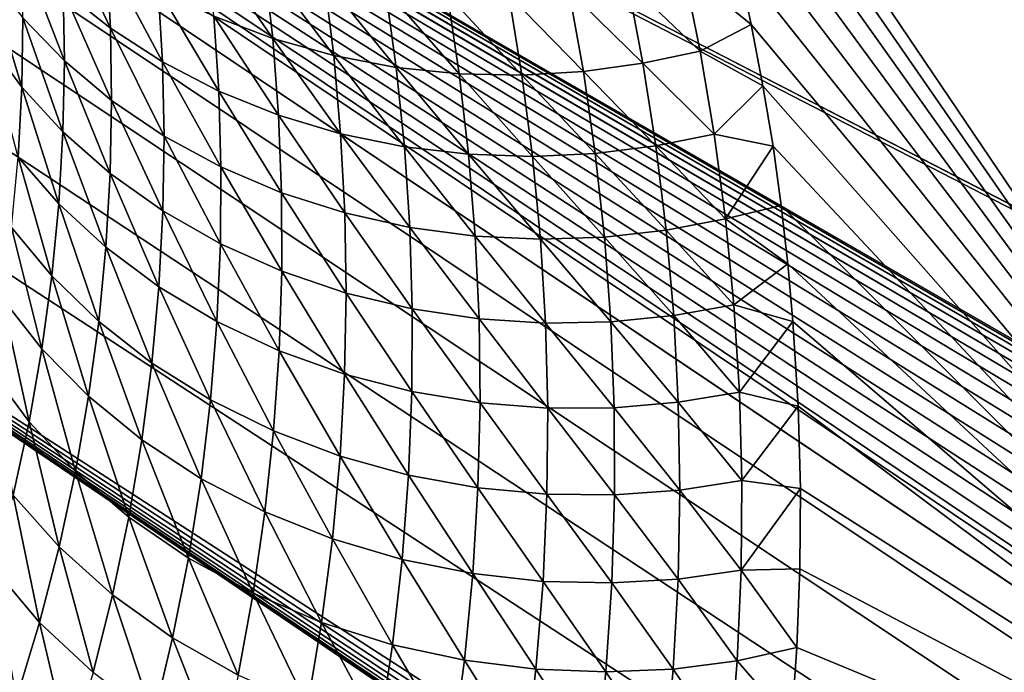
# Model space of a CAD drawing. Header units: millimetres. Extents: x -100 to 100, y -30 to 32.
# Tile 90 of 127: x -4.195 to -3.469, y 9.085 to 9.566. Entities that reach past the tile are written whole.
import ezdxf

# ---------------------------------------------------------------- set-up
doc = ezdxf.new("R2010")
doc.units = ezdxf.units.MM
doc.header["$LTSCALE"] = 81.481481
for name, color, linetype in [('3', 7, 'CONTINUOUS'), ('53', 7, 'CONTINUOUS'), ('6', 7, 'CONTINUOUS'), ('61', 7, 'CONTINUOUS'), ('62', 7, 'CONTINUOUS'), ('65', 7, 'CONTINUOUS'), ('67', 7, 'CONTINUOUS'), ('71', 7, 'CONTINUOUS'), ('75', 7, 'CONTINUOUS'), ('81', 7, 'CONTINUOUS'), ('83', 7, 'CONTINUOUS')]:
    doc.layers.add(name, color=color, linetype=linetype)

msp = doc.modelspace()

# ---------------------------------------------------------------- linework, layer by layer
at = {"layer": '3', "color": 7, "linetype": 'Continuous'}
for points in [[(-100, 30, -2), (100, 30, -2), (-100, -30, -2), (-100, 30, -2)], [(-100, -30, -2), (100, 30, -2), (100, -30, -2), (-100, -30, -2)]]:
    msp.add_3dface(points, dxfattribs=at)
at = {"layer": '53', "color": 7, "linetype": 'Continuous'}
for points in [[(79, 27.8, 669.2), (-79, 27.8, 669.2), (79, -27.8, 669.2), (79, 27.8, 669.2)], [(79, -27.8, 669.2), (-79, 27.8, 669.2), (-79, -27.8, 669.2), (79, -27.8, 669.2)]]:
    msp.add_3dface(points, dxfattribs=at)
at = {"layer": '6', "color": 7, "linetype": 'Continuous'}
for points in [[(-98, -28), (98, -28), (-98, 28), (-98, -28)], [(-98, 28), (98, -28), (98, 28), (-98, 28)]]:
    msp.add_3dface(points, dxfattribs=at)
at = {"layer": '61', "color": 7, "linetype": 'Continuous'}
for points in [[(51, 23, 14), (51, -23, 14), (-50, -23, 14), (51, 23, 14)], [(-50, 23, 14), (51, 23, 14), (-50, -23, 14), (-50, 23, 14)]]:
    msp.add_3dface(points, dxfattribs=at)
at = {"layer": '62', "color": 7, "linetype": 'Continuous'}
for points in [[(-50, -23, 18), (51, -23, 18), (-50, 23, 18), (-50, -23, 18)], [(-50, 23, 18), (51, -23, 18), (51, 23, 18), (-50, 23, 18)]]:
    msp.add_3dface(points, dxfattribs=at)
at = {"layer": '65', "linetype": 'Continuous'}
for points in [[(38, 3, 3.1), (38, 12, 3.1), (-5.36513, 10.36551, 3.1), (38, 3, 3.1)], [(-5.2521, 10.33932, 3.1), (38, 3, 3.1), (-5.36513, 10.36551, 3.1), (-5.2521, 10.33932, 3.1)], [(38, -3, 3.1), (38, 3, 3.1), (-5.2521, 10.33932, 3.1), (38, -3, 3.1)], [(-5.14369, 10.29799, 3.1), (38, -3, 3.1), (-5.2521, 10.33932, 3.1), (-5.14369, 10.29799, 3.1)], [(38, -12, 3.1), (38, -3, 3.1), (-5.14369, 10.29799, 3.1), (38, -12, 3.1)], [(-5.04195, 10.2423, 3.1), (38, -12, 3.1), (-5.14369, 10.29799, 3.1), (-5.04195, 10.2423, 3.1)], [(11.39107, 0.7547, 3.1), (38, -12, 3.1), (-5.04195, 10.2423, 3.1), (11.39107, 0.7547, 3.1)], [(11.28466, 0.80092, 3.1), (11.39107, 0.7547, 3.1), (-5.04195, 10.2423, 3.1), (11.28466, 0.80092, 3.1)], [(11.17293, 0.83222, 3.1), (11.28466, 0.80092, 3.1), (-5.04195, 10.2423, 3.1), (11.17293, 0.83222, 3.1)], [(11.05799, 0.84802, 3.1), (11.17293, 0.83222, 3.1), (-5.04195, 10.2423, 3.1), (11.05799, 0.84802, 3.1)], [(10.94201, 0.84802, 3.1), (11.05799, 0.84802, 3.1), (-5.04195, 10.2423, 3.1), (10.94201, 0.84802, 3.1)], [(10.82707, 0.83222, 3.1), (10.94201, 0.84802, 3.1), (-5.04195, 10.2423, 3.1), (10.82707, 0.83222, 3.1)], [(10.71534, 0.80092, 3.1), (10.82707, 0.83222, 3.1), (-5.04195, 10.2423, 3.1), (10.71534, 0.80092, 3.1)], [(10.60893, 0.7547, 3.1), (10.71534, 0.80092, 3.1), (-5.04195, 10.2423, 3.1), (10.60893, 0.7547, 3.1)], [(10.50984, 0.69443, 3.1), (10.60893, 0.7547, 3.1), (-5.04195, 10.2423, 3.1), (10.50984, 0.69443, 3.1)], [(10.41984, 0.62121, 3.1), (10.50984, 0.69443, 3.1), (-5.04195, 10.2423, 3.1), (10.41984, 0.62121, 3.1)], [(10.34064, 0.53641, 3.1), (10.41984, 0.62121, 3.1), (-5.04195, 10.2423, 3.1), (10.34064, 0.53641, 3.1)], [(10.27374, 0.44164, 3.1), (10.34064, 0.53641, 3.1), (-5.04195, 10.2423, 3.1), (10.27374, 0.44164, 3.1)], [(10.22038, 0.33866, 3.1), (10.27374, 0.44164, 3.1), (-5.04195, 10.2423, 3.1), (10.22038, 0.33866, 3.1)], [(10.18152, 0.22933, 3.1), (10.22038, 0.33866, 3.1), (-5.04195, 10.2423, 3.1), (10.18152, 0.22933, 3.1)], [(10.15792, 0.11572, 3.1), (10.18152, 0.22933, 3.1), (-5.04195, 10.2423, 3.1), (10.15792, 0.11572, 3.1)], [(10.15, 0, 3.1), (10.15792, 0.11572, 3.1), (-5.04195, 10.2423, 3.1), (10.15, 0, 3.1)], [(-4.94872, 10.17326, 3.1), (10.15, 0, 3.1), (-5.04195, 10.2423, 3.1), (-4.94872, 10.17326, 3.1)], [(-4.86574, 10.09215, 3.1), (10.15, 0, 3.1), (-4.94872, 10.17326, 3.1), (-4.86574, 10.09215, 3.1)], [(-4.79459, 10.00051, 3.1), (10.15, 0, 3.1), (-4.86574, 10.09215, 3.1), (-4.79459, 10.00051, 3.1)], [(-4.7366, 9.90007, 3.1), (10.15, 0, 3.1), (-4.79459, 10.00051, 3.1), (-4.7366, 9.90007, 3.1)], [(-4.69281, 9.79263, 3.1), (10.15, 0, 3.1), (-4.7366, 9.90007, 3.1), (-4.69281, 9.79263, 3.1)], [(-4.66406, 9.68022, 3.1), (10.15, 0, 3.1), (-4.69281, 9.79263, 3.1), (-4.66406, 9.68022, 3.1)], [(-4.65088, 9.56496, 3.1), (10.15, 0, 3.1), (-4.66406, 9.68022, 3.1), (-4.65088, 9.56496, 3.1)], [(10.15792, -0.11572, 3.1), (10.15, 0, 3.1), (-4.65088, 9.56496, 3.1), (10.15792, -0.11572, 3.1)], [(10.18152, -0.22933, 3.1), (10.15792, -0.11572, 3.1), (-4.65088, 9.56496, 3.1), (10.18152, -0.22933, 3.1)], [(10.22038, -0.33866, 3.1), (10.18152, -0.22933, 3.1), (-4.65088, 9.56496, 3.1), (10.22038, -0.33866, 3.1)], [(10.27374, -0.44164, 3.1), (10.22038, -0.33866, 3.1), (-4.65088, 9.56496, 3.1), (10.27374, -0.44164, 3.1)], [(10.34064, -0.53641, 3.1), (10.27374, -0.44164, 3.1), (-4.65088, 9.56496, 3.1), (10.34064, -0.53641, 3.1)], [(10.41984, -0.62121, 3.1), (10.34064, -0.53641, 3.1), (-4.65088, 9.56496, 3.1), (10.41984, -0.62121, 3.1)], [(10.50984, -0.69443, 3.1), (10.41984, -0.62121, 3.1), (-4.65088, 9.56496, 3.1), (10.50984, -0.69443, 3.1)], [(10.50984, -0.69443, 3.1), (-4.65088, 9.56496, 3.1), (-4.65088, -9.56496, 3.1), (10.50984, -0.69443, 3.1)]]:
    msp.add_3dface(points, dxfattribs=at)
at = {"layer": '67', "color": 253, "linetype": 'Continuous', "true_color": 0xaab4c3}
for points in [[(-3.04506, 10.13468, 8.84618), (-3.08512, 8.88061, 6.9428), (-3.73646, 9.84515, 8.75809), (-3.04506, 10.13468, 8.84618)], [(-3.73646, 9.84515, 8.75809), (-3.08512, 8.88061, 6.9428), (-3.71918, 9.79723, 8.67206), (-3.73646, 9.84515, 8.75809)], [(-3.71918, 9.79723, 8.67206), (-3.08512, 8.88061, 6.9428), (-3.70342, 9.74984, 8.58821), (-3.71918, 9.79723, 8.67206)], [(-3.70342, 9.74984, 8.58821), (-3.08512, 8.88061, 6.9428), (-3.68896, 9.70227, 8.50524), (-3.70342, 9.74984, 8.58821)], [(-3.68896, 9.70227, 8.50524), (-3.08512, 8.88061, 6.9428), (-3.67625, 9.65519, 8.42444), (-3.68896, 9.70227, 8.50524)], [(-3.67625, 9.65519, 8.42444), (-3.08512, 8.88061, 6.9428), (-3.6651, 9.60864, 8.34578), (-3.67625, 9.65519, 8.42444)], [(-3.6651, 9.60864, 8.34578), (-3.08512, 8.88061, 6.9428), (-3.65533, 9.56272, 8.26923), (-3.6651, 9.60864, 8.34578)], [(-3.65533, 9.56272, 8.26923), (-3.08512, 8.88061, 6.9428), (-3.64673, 9.51749, 8.19476), (-3.65533, 9.56272, 8.26923)], [(-3.64673, 9.51749, 8.19476), (-3.08512, 8.88061, 6.9428), (-3.63932, 9.47298, 8.12242), (-3.64673, 9.51749, 8.19476)], [(-3.63932, 9.47298, 8.12242), (-3.08512, 8.88061, 6.9428), (-3.63327, 9.42918, 8.05225), (-3.63932, 9.47298, 8.12242)], [(-3.63327, 9.42918, 8.05225), (-3.08512, 8.88061, 6.9428), (-3.62843, 9.38607, 7.98413), (-3.63327, 9.42918, 8.05225)], [(-3.62843, 9.38607, 7.98413), (-3.08512, 8.88061, 6.9428), (-3.62465, 9.34364, 7.91792), (-3.62843, 9.38607, 7.98413)], [(-3.62465, 9.34364, 7.91792), (-3.08512, 8.88061, 6.9428), (-3.62069, 9.28123, 7.82196), (-3.62465, 9.34364, 7.91792)], [(-3.62069, 9.28123, 7.82196), (-3.08512, 8.88061, 6.9428), (-3.61909, 9.22038, 7.73026), (-3.62069, 9.28123, 7.82196)], [(-3.61909, 9.22038, 7.73026), (-3.08512, 8.88061, 6.9428), (-3.61959, 9.16107, 7.64262), (-3.61909, 9.22038, 7.73026)], [(-3.61959, 9.16107, 7.64262), (-3.08512, 8.88061, 6.9428), (-3.62176, 9.10327, 7.55867), (-3.61959, 9.16107, 7.64262)], [(-3.62176, 9.10327, 7.55867), (-3.08512, 8.88061, 6.9428), (-3.62566, 9.04704, 7.47852), (-3.62176, 9.10327, 7.55867)]]:
    msp.add_3dface(points, dxfattribs=at)
at = {"layer": '71', "color": 253, "linetype": 'Continuous', "true_color": 0xaab4c3}
for points in [[(-4.1306, 9.61268, 8.1648), (-4.1278, 9.56002, 8.06666), (-4.16533, 9.63916, 8.1447), (-4.1306, 9.61268, 8.1648)], [(-4.16533, 9.63916, 8.1447), (-4.1278, 9.56002, 8.06666), (-4.16259, 9.58786, 8.0461), (-4.16533, 9.63916, 8.1447)], [(-4.16259, 9.58786, 8.0461), (-4.16173, 9.53595, 7.94784), (-4.19343, 9.61816, 8.02441), (-4.16259, 9.58786, 8.0461)], [(-4.19343, 9.61816, 8.02441), (-4.16173, 9.53595, 7.94784), (-4.19235, 9.56761, 7.92559), (-4.19343, 9.61816, 8.02441)], [(-4.01433, 9.60816, 8.31334), (-4.00815, 9.55245, 8.21561), (-4.05699, 9.62351, 8.29839), (-4.01433, 9.60816, 8.31334)], [(-4.05699, 9.62351, 8.29839), (-4.00815, 9.55245, 8.21561), (-4.05149, 9.56897, 8.20054), (-4.05699, 9.62351, 8.29839)], [(-4.09249, 9.58915, 8.18351), (-4.0894, 9.53515, 8.08573), (-4.1306, 9.61268, 8.1648), (-4.09249, 9.58915, 8.18351)], [(-4.1306, 9.61268, 8.1648), (-4.0894, 9.53515, 8.08573), (-4.1278, 9.56002, 8.06666), (-4.1306, 9.61268, 8.1648)], [(-3.97009, 9.59655, 8.32629), (-3.96311, 9.53979, 8.22855), (-4.01433, 9.60816, 8.31334), (-3.97009, 9.59655, 8.32629)], [(-4.01433, 9.60816, 8.31334), (-3.96311, 9.53979, 8.22855), (-4.00815, 9.55245, 8.21561), (-4.01433, 9.60816, 8.31334)], [(-3.70537, 9.60353, 8.35837), (-3.69311, 9.54317, 8.25809), (-3.74669, 9.59422, 8.35825), (-3.70537, 9.60353, 8.35837)], [(-3.6651, 9.60864, 8.34578), (-3.65533, 9.56272, 8.26923), (-3.70537, 9.60353, 8.35837), (-3.6651, 9.60864, 8.34578)], [(-3.70537, 9.60353, 8.35837), (-3.65533, 9.56272, 8.26923), (-3.69311, 9.54317, 8.25809), (-3.70537, 9.60353, 8.35837)], [(-4.21853, 9.6011, 7.90252), (-4.19316, 9.51652, 7.82723), (-4.21883, 9.5513, 7.80352), (-4.21853, 9.6011, 7.90252)], [(-4.19235, 9.56761, 7.92559), (-4.19316, 9.51652, 7.82723), (-4.21853, 9.6011, 7.90252), (-4.19235, 9.56761, 7.92559)], [(-3.9249, 9.58879, 8.33709), (-3.91704, 9.53111, 8.2392), (-3.97009, 9.59655, 8.32629), (-3.9249, 9.58879, 8.33709)], [(-3.97009, 9.59655, 8.32629), (-3.91704, 9.53111, 8.2392), (-3.96311, 9.53979, 8.22855), (-3.97009, 9.59655, 8.32629)], [(-4.05149, 9.56897, 8.20054), (-4.04791, 9.51366, 8.103), (-4.09249, 9.58915, 8.18351), (-4.05149, 9.56897, 8.20054)], [(-4.09249, 9.58915, 8.18351), (-4.04791, 9.51366, 8.103), (-4.0894, 9.53515, 8.08573), (-4.09249, 9.58915, 8.18351)], [(-3.87938, 9.58484, 8.34566), (-3.87059, 9.52637, 8.24751), (-3.9249, 9.58879, 8.33709), (-3.87938, 9.58484, 8.34566)], [(-3.9249, 9.58879, 8.33709), (-3.87059, 9.52637, 8.24751), (-3.91704, 9.53111, 8.2392), (-3.9249, 9.58879, 8.33709)], [(-3.74669, 9.59422, 8.35825), (-3.7352, 9.53417, 8.25862), (-3.78976, 9.58779, 8.35617), (-3.74669, 9.59422, 8.35825)], [(-3.74669, 9.59422, 8.35825), (-3.69311, 9.54317, 8.25809), (-3.7352, 9.53417, 8.25862), (-3.74669, 9.59422, 8.35825)], [(-4.1278, 9.56002, 8.06666), (-4.12692, 9.50671, 7.96888), (-4.16259, 9.58786, 8.0461), (-4.1278, 9.56002, 8.06666)], [(-4.16259, 9.58786, 8.0461), (-4.12692, 9.50671, 7.96888), (-4.16173, 9.53595, 7.94784), (-4.16259, 9.58786, 8.0461)], [(-3.83415, 9.58457, 8.35201), (-3.82442, 9.52545, 8.25346), (-3.87938, 9.58484, 8.34566), (-3.83415, 9.58457, 8.35201)], [(-3.87938, 9.58484, 8.34566), (-3.82442, 9.52545, 8.25346), (-3.87059, 9.52637, 8.24751), (-3.87938, 9.58484, 8.34566)], [(-3.78976, 9.58779, 8.35617), (-3.77912, 9.52815, 8.25713), (-3.83415, 9.58457, 8.35201), (-3.78976, 9.58779, 8.35617)], [(-3.83415, 9.58457, 8.35201), (-3.77912, 9.52815, 8.25713), (-3.82442, 9.52545, 8.25346), (-3.83415, 9.58457, 8.35201)], [(-3.78976, 9.58779, 8.35617), (-3.7352, 9.53417, 8.25862), (-3.77912, 9.52815, 8.25713), (-3.78976, 9.58779, 8.35617)], [(-4.19235, 9.56761, 7.92559), (-4.16281, 9.48349, 7.85007), (-4.19316, 9.51652, 7.82723), (-4.19235, 9.56761, 7.92559)], [(-4.16173, 9.53595, 7.94784), (-4.16281, 9.48349, 7.85007), (-4.19235, 9.56761, 7.92559), (-4.16173, 9.53595, 7.94784)], [(-4.00815, 9.55245, 8.21561), (-4.00391, 9.49594, 8.1182), (-4.05149, 9.56897, 8.20054), (-4.00815, 9.55245, 8.21561)], [(-4.05149, 9.56897, 8.20054), (-4.00391, 9.49594, 8.1182), (-4.04791, 9.51366, 8.103), (-4.05149, 9.56897, 8.20054)], [(-4.0894, 9.53515, 8.08573), (-4.08826, 9.48045, 7.98833), (-4.1278, 9.56002, 8.06666), (-4.0894, 9.53515, 8.08573)], [(-4.1278, 9.56002, 8.06666), (-4.08826, 9.48045, 7.98833), (-4.12692, 9.50671, 7.96888), (-4.1278, 9.56002, 8.06666)], [(-3.65533, 9.56272, 8.26923), (-3.64673, 9.51749, 8.19476), (-3.69311, 9.54317, 8.25809), (-3.65533, 9.56272, 8.26923)], [(-3.96311, 9.53979, 8.22855), (-3.95807, 9.48219, 8.13112), (-4.00815, 9.55245, 8.21561), (-3.96311, 9.53979, 8.22855)], [(-4.00815, 9.55245, 8.21561), (-3.95807, 9.48219, 8.13112), (-4.00391, 9.49594, 8.1182), (-4.00815, 9.55245, 8.21561)], [(-4.19316, 9.51652, 7.82723), (-4.19591, 9.46497, 7.72949), (-4.21883, 9.5513, 7.80352), (-4.19316, 9.51652, 7.82723)], [(-3.91704, 9.53111, 8.2392), (-3.91111, 9.47254, 8.14161), (-3.96311, 9.53979, 8.22855), (-3.91704, 9.53111, 8.2392)], [(-3.96311, 9.53979, 8.22855), (-3.91111, 9.47254, 8.14161), (-3.95807, 9.48219, 8.13112), (-3.96311, 9.53979, 8.22855)], [(-3.69311, 9.54317, 8.25809), (-3.68278, 9.48177, 8.15793), (-3.7352, 9.53417, 8.25862), (-3.69311, 9.54317, 8.25809)], [(-3.69311, 9.54317, 8.25809), (-3.64673, 9.51749, 8.19476), (-3.68278, 9.48177, 8.15793), (-3.69311, 9.54317, 8.25809)], [(-4.16173, 9.53595, 7.94784), (-4.12801, 9.45283, 7.87162), (-4.16281, 9.48349, 7.85007), (-4.16173, 9.53595, 7.94784)], [(-4.12692, 9.50671, 7.96888), (-4.12801, 9.45283, 7.87162), (-4.16173, 9.53595, 7.94784), (-4.12692, 9.50671, 7.96888)], [(-4.04791, 9.51366, 8.103), (-4.0463, 9.45763, 8.00586), (-4.0894, 9.53515, 8.08573), (-4.04791, 9.51366, 8.103)], [(-4.0894, 9.53515, 8.08573), (-4.0463, 9.45763, 8.00586), (-4.08826, 9.48045, 7.98833), (-4.0894, 9.53515, 8.08573)], [(-3.87059, 9.52637, 8.24751), (-3.86372, 9.46697, 8.14962), (-3.91704, 9.53111, 8.2392), (-3.87059, 9.52637, 8.24751)], [(-3.91704, 9.53111, 8.2392), (-3.86372, 9.46697, 8.14962), (-3.91111, 9.47254, 8.14161), (-3.91704, 9.53111, 8.2392)], [(-3.7352, 9.53417, 8.25862), (-3.72563, 9.4731, 8.15915), (-3.77912, 9.52815, 8.25713), (-3.7352, 9.53417, 8.25862)], [(-3.7352, 9.53417, 8.25862), (-3.68278, 9.48177, 8.15793), (-3.72563, 9.4731, 8.15915), (-3.7352, 9.53417, 8.25862)], [(-3.82442, 9.52545, 8.25346), (-3.81661, 9.46537, 8.15515), (-3.87059, 9.52637, 8.24751), (-3.82442, 9.52545, 8.25346)], [(-3.87059, 9.52637, 8.24751), (-3.81661, 9.46537, 8.15515), (-3.86372, 9.46697, 8.14962), (-3.87059, 9.52637, 8.24751)], [(-3.77912, 9.52815, 8.25713), (-3.7704, 9.46752, 8.15828), (-3.82442, 9.52545, 8.25346), (-3.77912, 9.52815, 8.25713)], [(-3.82442, 9.52545, 8.25346), (-3.7704, 9.46752, 8.15828), (-3.81661, 9.46537, 8.15515), (-3.82442, 9.52545, 8.25346)], [(-3.77912, 9.52815, 8.25713), (-3.72563, 9.4731, 8.15915), (-3.7704, 9.46752, 8.15828), (-3.77912, 9.52815, 8.25713)], [(-4.19316, 9.51652, 7.82723), (-4.16588, 9.43055, 7.75296), (-4.19591, 9.46497, 7.72949), (-4.19316, 9.51652, 7.82723)], [(-4.16281, 9.48349, 7.85007), (-4.16588, 9.43055, 7.75296), (-4.19316, 9.51652, 7.82723), (-4.16281, 9.48349, 7.85007)], [(-3.64673, 9.51749, 8.19476), (-3.63932, 9.47298, 8.12242), (-3.68278, 9.48177, 8.15793), (-3.64673, 9.51749, 8.19476)], [(-4.00391, 9.49594, 8.1182), (-4.00165, 9.43865, 8.02117), (-4.04791, 9.51366, 8.103), (-4.00391, 9.49594, 8.1182)], [(-4.04791, 9.51366, 8.103), (-4.00165, 9.43865, 8.02117), (-4.0463, 9.45763, 8.00586), (-4.04791, 9.51366, 8.103)], [(-4.12692, 9.50671, 7.96888), (-4.08913, 9.42515, 7.89147), (-4.12801, 9.45283, 7.87162), (-4.12692, 9.50671, 7.96888)], [(-4.08826, 9.48045, 7.98833), (-4.08913, 9.42515, 7.89147), (-4.12692, 9.50671, 7.96888), (-4.08826, 9.48045, 7.98833)], [(-3.95807, 9.48219, 8.13112), (-3.95501, 9.42376, 8.03407), (-4.00391, 9.49594, 8.1182), (-3.95807, 9.48219, 8.13112)], [(-4.00391, 9.49594, 8.1182), (-3.95501, 9.42376, 8.03407), (-4.00165, 9.43865, 8.02117), (-4.00391, 9.49594, 8.1182)], [(-4.16281, 9.48349, 7.85007), (-4.13116, 9.39845, 7.77505), (-4.16588, 9.43055, 7.75296), (-4.16281, 9.48349, 7.85007)], [(-4.12801, 9.45283, 7.87162), (-4.13116, 9.39845, 7.77505), (-4.16281, 9.48349, 7.85007), (-4.12801, 9.45283, 7.87162)], [(-4.08826, 9.48045, 7.98833), (-4.04673, 9.40094, 7.90927), (-4.08913, 9.42515, 7.89147), (-4.08826, 9.48045, 7.98833)], [(-4.0463, 9.45763, 8.00586), (-4.04673, 9.40094, 7.90927), (-4.08826, 9.48045, 7.98833), (-4.0463, 9.45763, 8.00586)], [(-3.91111, 9.47254, 8.14161), (-3.90716, 9.4131, 8.04438), (-3.95807, 9.48219, 8.13112), (-3.91111, 9.47254, 8.14161)], [(-3.95807, 9.48219, 8.13112), (-3.90716, 9.4131, 8.04438), (-3.95501, 9.42376, 8.03407), (-3.95807, 9.48219, 8.13112)], [(-3.68278, 9.48177, 8.15793), (-3.67444, 9.41932, 8.05795), (-3.72563, 9.4731, 8.15915), (-3.68278, 9.48177, 8.15793)], [(-3.68278, 9.48177, 8.15793), (-3.63932, 9.47298, 8.12242), (-3.67444, 9.41932, 8.05795), (-3.68278, 9.48177, 8.15793)], [(-3.86372, 9.46697, 8.14962), (-3.85884, 9.40667, 8.05206), (-3.91111, 9.47254, 8.14161), (-3.86372, 9.46697, 8.14962)], [(-3.91111, 9.47254, 8.14161), (-3.85884, 9.40667, 8.05206), (-3.90716, 9.4131, 8.04438), (-3.91111, 9.47254, 8.14161)], [(-3.72563, 9.4731, 8.15915), (-3.71805, 9.41102, 8.05991), (-3.7704, 9.46752, 8.15828), (-3.72563, 9.4731, 8.15915)], [(-3.72563, 9.4731, 8.15915), (-3.67444, 9.41932, 8.05795), (-3.71805, 9.41102, 8.05991), (-3.72563, 9.4731, 8.15915)], [(-3.63932, 9.47298, 8.12242), (-3.63327, 9.42918, 8.05225), (-3.67444, 9.41932, 8.05795), (-3.63932, 9.47298, 8.12242)], [(-3.81661, 9.46537, 8.15515), (-3.81078, 9.40434, 8.05714), (-3.86372, 9.46697, 8.14962), (-3.81661, 9.46537, 8.15515)], [(-3.86372, 9.46697, 8.14962), (-3.81078, 9.40434, 8.05714), (-3.85884, 9.40667, 8.05206), (-3.86372, 9.46697, 8.14962)], [(-3.7704, 9.46752, 8.15828), (-3.76366, 9.4059, 8.0597), (-3.81661, 9.46537, 8.15515), (-3.7704, 9.46752, 8.15828)], [(-3.81661, 9.46537, 8.15515), (-3.76366, 9.4059, 8.0597), (-3.81078, 9.40434, 8.05714), (-3.81661, 9.46537, 8.15515)], [(-3.7704, 9.46752, 8.15828), (-3.71805, 9.41102, 8.05991), (-3.76366, 9.4059, 8.0597), (-3.7704, 9.46752, 8.15828)], [(-4.19591, 9.46497, 7.72949), (-4.17102, 9.37721, 7.65667), (-4.20066, 9.41302, 7.63253), (-4.19591, 9.46497, 7.72949)], [(-4.16588, 9.43055, 7.75296), (-4.17102, 9.37721, 7.65667), (-4.19591, 9.46497, 7.72949), (-4.16588, 9.43055, 7.75296)], [(-4.12801, 9.45283, 7.87162), (-4.09209, 9.3693, 7.79533), (-4.13116, 9.39845, 7.77505), (-4.12801, 9.45283, 7.87162)], [(-4.08913, 9.42515, 7.89147), (-4.09209, 9.3693, 7.79533), (-4.12801, 9.45283, 7.87162), (-4.08913, 9.42515, 7.89147)], [(-4.0463, 9.45763, 8.00586), (-4.00144, 9.38066, 7.92471), (-4.04673, 9.40094, 7.90927), (-4.0463, 9.45763, 8.00586)], [(-4.00165, 9.43865, 8.02117), (-4.00144, 9.38066, 7.92471), (-4.0463, 9.45763, 8.00586), (-4.00165, 9.43865, 8.02117)], [(-3.95501, 9.42376, 8.03407), (-3.95402, 9.36457, 7.93756), (-4.00165, 9.43865, 8.02117), (-3.95501, 9.42376, 8.03407)], [(-4.00165, 9.43865, 8.02117), (-3.95402, 9.36457, 7.93756), (-4.00144, 9.38066, 7.92471), (-4.00165, 9.43865, 8.02117)], [(-4.16588, 9.43055, 7.75296), (-4.13642, 9.34364, 7.67934), (-4.17102, 9.37721, 7.65667), (-4.16588, 9.43055, 7.75296)], [(-4.13116, 9.39845, 7.77505), (-4.13642, 9.34364, 7.67934), (-4.16588, 9.43055, 7.75296), (-4.13116, 9.39845, 7.77505)], [(-3.63327, 9.42918, 8.05225), (-3.62843, 9.38607, 7.98413), (-3.67444, 9.41932, 8.05795), (-3.63327, 9.42918, 8.05225)], [(-4.08913, 9.42515, 7.89147), (-4.04927, 9.34367, 7.81341), (-4.09209, 9.3693, 7.79533), (-4.08913, 9.42515, 7.89147)], [(-4.04673, 9.40094, 7.90927), (-4.04927, 9.34367, 7.81341), (-4.08913, 9.42515, 7.89147), (-4.04673, 9.40094, 7.90927)], [(-3.90716, 9.4131, 8.04438), (-3.90527, 9.35286, 7.94767), (-3.95501, 9.42376, 8.03407), (-3.90716, 9.4131, 8.04438)], [(-3.95501, 9.42376, 8.03407), (-3.90527, 9.35286, 7.94767), (-3.95402, 9.36457, 7.93756), (-3.95501, 9.42376, 8.03407)], [(-3.67444, 9.41932, 8.05795), (-3.66817, 9.35589, 7.95829), (-3.71805, 9.41102, 8.05991), (-3.67444, 9.41932, 8.05795)], [(-3.67444, 9.41932, 8.05795), (-3.62843, 9.38607, 7.98413), (-3.66817, 9.35589, 7.95829), (-3.67444, 9.41932, 8.05795)], [(-4.20066, 9.41302, 7.63253), (-4.17829, 9.32353, 7.56137), (-4.20749, 9.36074, 7.53651), (-4.20066, 9.41302, 7.63253)], [(-4.17102, 9.37721, 7.65667), (-4.17829, 9.32353, 7.56137), (-4.20066, 9.41302, 7.63253), (-4.17102, 9.37721, 7.65667)], [(-3.85884, 9.40667, 8.05206), (-3.85601, 9.34552, 7.955), (-3.90716, 9.4131, 8.04438), (-3.85884, 9.40667, 8.05206)], [(-3.90716, 9.4131, 8.04438), (-3.85601, 9.34552, 7.955), (-3.90527, 9.35286, 7.94767), (-3.90716, 9.4131, 8.04438)], [(-3.71805, 9.41102, 8.05991), (-3.71253, 9.34798, 7.96103), (-3.76366, 9.4059, 8.0597), (-3.71805, 9.41102, 8.05991)], [(-3.71805, 9.41102, 8.05991), (-3.66817, 9.35589, 7.95829), (-3.71253, 9.34798, 7.96103), (-3.71805, 9.41102, 8.05991)], [(-4.04673, 9.40094, 7.90927), (-4.00335, 9.32204, 7.82897), (-4.04927, 9.34367, 7.81341), (-4.04673, 9.40094, 7.90927)], [(-4.00144, 9.38066, 7.92471), (-4.00335, 9.32204, 7.82897), (-4.04673, 9.40094, 7.90927), (-4.00144, 9.38066, 7.92471)], [(-3.81078, 9.40434, 8.05714), (-3.80701, 9.34243, 7.95958), (-3.85884, 9.40667, 8.05206), (-3.81078, 9.40434, 8.05714)], [(-3.85884, 9.40667, 8.05206), (-3.80701, 9.34243, 7.95958), (-3.85601, 9.34552, 7.955), (-3.85884, 9.40667, 8.05206)], [(-3.76366, 9.4059, 8.0597), (-3.75898, 9.34336, 7.96153), (-3.81078, 9.40434, 8.05714), (-3.76366, 9.4059, 8.0597)], [(-3.81078, 9.40434, 8.05714), (-3.75898, 9.34336, 7.96153), (-3.80701, 9.34243, 7.95958), (-3.81078, 9.40434, 8.05714)], [(-3.76366, 9.4059, 8.0597), (-3.71253, 9.34798, 7.96103), (-3.75898, 9.34336, 7.96153), (-3.76366, 9.4059, 8.0597)], [(-4.13116, 9.39845, 7.77505), (-4.0972, 9.313, 7.70007), (-4.13642, 9.34364, 7.67934), (-4.13116, 9.39845, 7.77505)], [(-4.09209, 9.3693, 7.79533), (-4.0972, 9.313, 7.70007), (-4.13116, 9.39845, 7.77505), (-4.09209, 9.3693, 7.79533)], [(-3.62843, 9.38607, 7.98413), (-3.62465, 9.34364, 7.91792), (-3.66817, 9.35589, 7.95829), (-3.62843, 9.38607, 7.98413)], [(-4.00144, 9.38066, 7.92471), (-3.95515, 9.30471, 7.84177), (-4.00335, 9.32204, 7.82897), (-4.00144, 9.38066, 7.92471)], [(-3.95402, 9.36457, 7.93756), (-3.95515, 9.30471, 7.84177), (-4.00144, 9.38066, 7.92471), (-3.95402, 9.36457, 7.93756)], [(-4.17102, 9.37721, 7.65667), (-4.14385, 9.28848, 7.58465), (-4.17829, 9.32353, 7.56137), (-4.17102, 9.37721, 7.65667)], [(-4.13642, 9.34364, 7.67934), (-4.14385, 9.28848, 7.58465), (-4.17102, 9.37721, 7.65667), (-4.13642, 9.34364, 7.67934)], [(-4.09209, 9.3693, 7.79533), (-4.05398, 9.28589, 7.71845), (-4.0972, 9.313, 7.70007), (-4.09209, 9.3693, 7.79533)], [(-4.04927, 9.34367, 7.81341), (-4.05398, 9.28589, 7.71845), (-4.09209, 9.3693, 7.79533), (-4.04927, 9.34367, 7.81341)], [(-3.95402, 9.36457, 7.93756), (-3.90552, 9.29189, 7.85165), (-3.95515, 9.30471, 7.84177), (-3.95402, 9.36457, 7.93756)], [(-3.90527, 9.35286, 7.94767), (-3.90552, 9.29189, 7.85165), (-3.95402, 9.36457, 7.93756), (-3.90527, 9.35286, 7.94767)], [(-4.20749, 9.36074, 7.53651), (-4.18776, 9.2696, 7.46722), (-4.21645, 9.3082, 7.4416), (-4.20749, 9.36074, 7.53651)], [(-4.17829, 9.32353, 7.56137), (-4.18776, 9.2696, 7.46722), (-4.20749, 9.36074, 7.53651), (-4.17829, 9.32353, 7.56137)], [(-3.90527, 9.35286, 7.94767), (-3.85532, 9.28359, 7.85859), (-3.90552, 9.29189, 7.85165), (-3.90527, 9.35286, 7.94767)], [(-3.85601, 9.34552, 7.955), (-3.85532, 9.28359, 7.85859), (-3.90527, 9.35286, 7.94767), (-3.85601, 9.34552, 7.955)], [(-3.66817, 9.35589, 7.95829), (-3.66407, 9.29151, 7.85909), (-3.71253, 9.34798, 7.96103), (-3.66817, 9.35589, 7.95829)], [(-3.66817, 9.35589, 7.95829), (-3.62465, 9.34364, 7.91792), (-3.66407, 9.29151, 7.85909), (-3.66817, 9.35589, 7.95829)], [(-4.13642, 9.34364, 7.67934), (-4.10452, 9.2563, 7.60586), (-4.14385, 9.28848, 7.58465), (-4.13642, 9.34364, 7.67934)], [(-4.0972, 9.313, 7.70007), (-4.10452, 9.2563, 7.60586), (-4.13642, 9.34364, 7.67934), (-4.0972, 9.313, 7.70007)], [(-4.04927, 9.34367, 7.81341), (-4.00746, 9.26286, 7.73412), (-4.05398, 9.28589, 7.71845), (-4.04927, 9.34367, 7.81341)], [(-4.00335, 9.32204, 7.82897), (-4.00746, 9.26286, 7.73412), (-4.04927, 9.34367, 7.81341), (-4.00335, 9.32204, 7.82897)], [(-3.80701, 9.34243, 7.95958), (-3.80538, 9.27969, 7.86264), (-3.85601, 9.34552, 7.955), (-3.80701, 9.34243, 7.95958)], [(-3.85601, 9.34552, 7.955), (-3.80538, 9.27969, 7.86264), (-3.85532, 9.28359, 7.85859), (-3.85601, 9.34552, 7.955)], [(-3.75898, 9.34336, 7.96153), (-3.75645, 9.27995, 7.86392), (-3.80701, 9.34243, 7.95958), (-3.75898, 9.34336, 7.96153)], [(-3.80701, 9.34243, 7.95958), (-3.75645, 9.27995, 7.86392), (-3.80538, 9.27969, 7.86264), (-3.80701, 9.34243, 7.95958)], [(-3.71253, 9.34798, 7.96103), (-3.70916, 9.28403, 7.86266), (-3.75898, 9.34336, 7.96153), (-3.71253, 9.34798, 7.96103)], [(-3.75898, 9.34336, 7.96153), (-3.70916, 9.28403, 7.86266), (-3.75645, 9.27995, 7.86392), (-3.75898, 9.34336, 7.96153)], [(-3.71253, 9.34798, 7.96103), (-3.66407, 9.29151, 7.85909), (-3.70916, 9.28403, 7.86266), (-3.71253, 9.34798, 7.96103)], [(-3.62465, 9.34364, 7.91792), (-3.62069, 9.28123, 7.82196), (-3.66407, 9.29151, 7.85909), (-3.62465, 9.34364, 7.91792)], [(-4.17829, 9.32353, 7.56137), (-4.15354, 9.23303, 7.49116), (-4.18776, 9.2696, 7.46722), (-4.17829, 9.32353, 7.56137)], [(-4.14385, 9.28848, 7.58465), (-4.15354, 9.23303, 7.49116), (-4.17829, 9.32353, 7.56137), (-4.14385, 9.28848, 7.58465)], [(-4.00335, 9.32204, 7.82897), (-3.95849, 9.24423, 7.74686), (-4.00746, 9.26286, 7.73412), (-4.00335, 9.32204, 7.82897)], [(-3.95515, 9.30471, 7.84177), (-3.95849, 9.24423, 7.74686), (-4.00335, 9.32204, 7.82897), (-3.95515, 9.30471, 7.84177)], [(-4.0972, 9.313, 7.70007), (-4.06094, 9.22768, 7.62455), (-4.10452, 9.2563, 7.60586), (-4.0972, 9.313, 7.70007)], [(-4.05398, 9.28589, 7.71845), (-4.06094, 9.22768, 7.62455), (-4.0972, 9.313, 7.70007), (-4.05398, 9.28589, 7.71845)], [(-4.18776, 9.2696, 7.46722), (-4.19949, 9.21547, 7.37439), (-4.21645, 9.3082, 7.4416), (-4.18776, 9.2696, 7.46722)], [(-3.95515, 9.30471, 7.84177), (-3.90798, 9.23025, 7.75649), (-3.95849, 9.24423, 7.74686), (-3.95515, 9.30471, 7.84177)], [(-3.90552, 9.29189, 7.85165), (-3.90798, 9.23025, 7.75649), (-3.95515, 9.30471, 7.84177), (-3.90552, 9.29189, 7.85165)], [(-3.90552, 9.29189, 7.85165), (-3.85684, 9.22094, 7.763), (-3.90798, 9.23025, 7.75649), (-3.90552, 9.29189, 7.85165)], [(-3.85532, 9.28359, 7.85859), (-3.85684, 9.22094, 7.763), (-3.90552, 9.29189, 7.85165), (-3.85532, 9.28359, 7.85859)], [(-3.66407, 9.29151, 7.85909), (-3.66222, 9.22624, 7.7605), (-3.70916, 9.28403, 7.86266), (-3.66407, 9.29151, 7.85909)], [(-3.66407, 9.29151, 7.85909), (-3.62069, 9.28123, 7.82196), (-3.66222, 9.22624, 7.7605), (-3.66407, 9.29151, 7.85909)], [(-4.14385, 9.28848, 7.58465), (-4.11414, 9.1993, 7.51287), (-4.15354, 9.23303, 7.49116), (-4.14385, 9.28848, 7.58465)], [(-4.10452, 9.2563, 7.60586), (-4.11414, 9.1993, 7.51287), (-4.14385, 9.28848, 7.58465), (-4.10452, 9.2563, 7.60586)], [(-4.05398, 9.28589, 7.71845), (-4.01383, 9.20319, 7.64034), (-4.06094, 9.22768, 7.62455), (-4.05398, 9.28589, 7.71845)], [(-4.00746, 9.26286, 7.73412), (-4.01383, 9.20319, 7.64034), (-4.05398, 9.28589, 7.71845), (-4.00746, 9.26286, 7.73412)], [(-3.70916, 9.28403, 7.86266), (-3.70803, 9.21923, 7.76495), (-3.75645, 9.27995, 7.86392), (-3.70916, 9.28403, 7.86266)], [(-3.70916, 9.28403, 7.86266), (-3.66222, 9.22624, 7.7605), (-3.70803, 9.21923, 7.76495), (-3.70916, 9.28403, 7.86266)], [(-3.85532, 9.28359, 7.85859), (-3.80597, 9.21618, 7.76646), (-3.85684, 9.22094, 7.763), (-3.85532, 9.28359, 7.85859)], [(-3.80538, 9.27969, 7.86264), (-3.80597, 9.21618, 7.76646), (-3.85532, 9.28359, 7.85859), (-3.80538, 9.27969, 7.86264)], [(-3.80538, 9.27969, 7.86264), (-3.75614, 9.21573, 7.76703), (-3.80597, 9.21618, 7.76646), (-3.80538, 9.27969, 7.86264)], [(-3.75645, 9.27995, 7.86392), (-3.75614, 9.21573, 7.76703), (-3.80538, 9.27969, 7.86264), (-3.75645, 9.27995, 7.86392)], [(-3.75645, 9.27995, 7.86392), (-3.70803, 9.21923, 7.76495), (-3.75614, 9.21573, 7.76703), (-3.75645, 9.27995, 7.86392)], [(-3.62069, 9.28123, 7.82196), (-3.61909, 9.22038, 7.73026), (-3.66222, 9.22624, 7.7605), (-3.62069, 9.28123, 7.82196)], [(-4.18776, 9.2696, 7.46722), (-4.16555, 9.17738, 7.39903), (-4.19949, 9.21547, 7.37439), (-4.18776, 9.2696, 7.46722)], [(-4.15354, 9.23303, 7.49116), (-4.16555, 9.17738, 7.39903), (-4.18776, 9.2696, 7.46722), (-4.15354, 9.23303, 7.49116)], [(-4.00746, 9.26286, 7.73412), (-3.96411, 9.18321, 7.653), (-4.01383, 9.20319, 7.64034), (-4.00746, 9.26286, 7.73412)], [(-3.95849, 9.24423, 7.74686), (-3.96411, 9.18321, 7.653), (-4.00746, 9.26286, 7.73412), (-3.95849, 9.24423, 7.74686)], [(-4.10452, 9.2563, 7.60586), (-4.07023, 9.1691, 7.53189), (-4.11414, 9.1993, 7.51287), (-4.10452, 9.2563, 7.60586)], [(-4.06094, 9.22768, 7.62455), (-4.07023, 9.1691, 7.53189), (-4.10452, 9.2563, 7.60586), (-4.06094, 9.22768, 7.62455)], [(-3.95849, 9.24423, 7.74686), (-3.91273, 9.16801, 7.66235), (-3.96411, 9.18321, 7.653), (-3.95849, 9.24423, 7.74686)], [(-3.90798, 9.23025, 7.75649), (-3.91273, 9.16801, 7.66235), (-3.95849, 9.24423, 7.74686), (-3.90798, 9.23025, 7.75649)], [(-4.15354, 9.23303, 7.49116), (-4.12613, 9.14204, 7.42128), (-4.16555, 9.17738, 7.39903), (-4.15354, 9.23303, 7.49116)], [(-4.11414, 9.1993, 7.51287), (-4.12613, 9.14204, 7.42128), (-4.15354, 9.23303, 7.49116), (-4.11414, 9.1993, 7.51287)], [(-4.06094, 9.22768, 7.62455), (-4.02255, 9.14311, 7.5478), (-4.07023, 9.1691, 7.53189), (-4.06094, 9.22768, 7.62455)], [(-4.01383, 9.20319, 7.64034), (-4.02255, 9.14311, 7.5478), (-4.06094, 9.22768, 7.62455), (-4.01383, 9.20319, 7.64034)], [(-3.90798, 9.23025, 7.75649), (-3.86066, 9.15763, 7.66839), (-3.91273, 9.16801, 7.66235), (-3.90798, 9.23025, 7.75649)], [(-3.85684, 9.22094, 7.763), (-3.86066, 9.15763, 7.66839), (-3.90798, 9.23025, 7.75649), (-3.85684, 9.22094, 7.763)], [(-3.66222, 9.22624, 7.7605), (-3.66272, 9.16013, 7.66265), (-3.70803, 9.21923, 7.76495), (-3.66222, 9.22624, 7.7605)], [(-3.66222, 9.22624, 7.7605), (-3.61909, 9.22038, 7.73026), (-3.66272, 9.16013, 7.66265), (-3.66222, 9.22624, 7.7605)], [(-3.85684, 9.22094, 7.763), (-3.80885, 9.15196, 7.67121), (-3.86066, 9.15763, 7.66839), (-3.85684, 9.22094, 7.763)], [(-3.80597, 9.21618, 7.76646), (-3.80885, 9.15196, 7.67121), (-3.85684, 9.22094, 7.763), (-3.80597, 9.21618, 7.76646)], [(-3.70803, 9.21923, 7.76495), (-3.70923, 9.15363, 7.66804), (-3.75614, 9.21573, 7.76703), (-3.70803, 9.21923, 7.76495)], [(-3.70803, 9.21923, 7.76495), (-3.66272, 9.16013, 7.66265), (-3.70923, 9.15363, 7.66804), (-3.70803, 9.21923, 7.76495)], [(-3.61909, 9.22038, 7.73026), (-3.61959, 9.16107, 7.64262), (-3.66272, 9.16013, 7.66265), (-3.61909, 9.22038, 7.73026)], [(-4.19949, 9.21547, 7.37439), (-4.17999, 9.12157, 7.30841), (-4.2136, 9.16119, 7.28302), (-4.19949, 9.21547, 7.37439)], [(-4.16555, 9.17738, 7.39903), (-4.17999, 9.12157, 7.30841), (-4.19949, 9.21547, 7.37439), (-4.16555, 9.17738, 7.39903)], [(-3.80597, 9.21618, 7.76646), (-3.75814, 9.15076, 7.671), (-3.80885, 9.15196, 7.67121), (-3.80597, 9.21618, 7.76646)], [(-3.75614, 9.21573, 7.76703), (-3.75814, 9.15076, 7.671), (-3.80597, 9.21618, 7.76646), (-3.75614, 9.21573, 7.76703)], [(-3.75614, 9.21573, 7.76703), (-3.70923, 9.15363, 7.66804), (-3.75814, 9.15076, 7.671), (-3.75614, 9.21573, 7.76703)], [(-4.11414, 9.1993, 7.51287), (-4.08191, 9.11024, 7.44064), (-4.12613, 9.14204, 7.42128), (-4.11414, 9.1993, 7.51287)], [(-4.07023, 9.1691, 7.53189), (-4.08191, 9.11024, 7.44064), (-4.11414, 9.1993, 7.51287), (-4.07023, 9.1691, 7.53189)], [(-4.01383, 9.20319, 7.64034), (-3.97208, 9.12171, 7.56036), (-4.02255, 9.14311, 7.5478), (-4.01383, 9.20319, 7.64034)], [(-3.96411, 9.18321, 7.653), (-3.97208, 9.12171, 7.56036), (-4.01383, 9.20319, 7.64034), (-3.96411, 9.18321, 7.653)], [(-3.96411, 9.18321, 7.653), (-3.91984, 9.10524, 7.56939), (-3.97208, 9.12171, 7.56036), (-3.96411, 9.18321, 7.653)], [(-3.91273, 9.16801, 7.66235), (-3.91984, 9.10524, 7.56939), (-3.96411, 9.18321, 7.653), (-3.91273, 9.16801, 7.66235)], [(-4.16555, 9.17738, 7.39903), (-4.14059, 9.0846, 7.33124), (-4.17999, 9.12157, 7.30841), (-4.16555, 9.17738, 7.39903)], [(-4.12613, 9.14204, 7.42128), (-4.14059, 9.0846, 7.33124), (-4.16555, 9.17738, 7.39903), (-4.12613, 9.14204, 7.42128)], [(-4.07023, 9.1691, 7.53189), (-4.0337, 9.08267, 7.45666), (-4.08191, 9.11024, 7.44064), (-4.07023, 9.1691, 7.53189)], [(-4.02255, 9.14311, 7.5478), (-4.0337, 9.08267, 7.45666), (-4.07023, 9.1691, 7.53189), (-4.02255, 9.14311, 7.5478)], [(-3.91273, 9.16801, 7.66235), (-3.86684, 9.09373, 7.57491), (-3.91984, 9.10524, 7.56939), (-3.91273, 9.16801, 7.66235)], [(-3.86066, 9.15763, 7.66839), (-3.86684, 9.09373, 7.57491), (-3.91273, 9.16801, 7.66235), (-3.86066, 9.15763, 7.66839)], [(-4.17999, 9.12157, 7.30841), (-4.19699, 9.06565, 7.21947), (-4.2136, 9.16119, 7.28302), (-4.17999, 9.12157, 7.30841)], [(-3.61959, 9.16107, 7.64262), (-3.62176, 9.10327, 7.55867), (-3.66272, 9.16013, 7.66265), (-3.61959, 9.16107, 7.64262)], [(-3.86066, 9.15763, 7.66839), (-3.81411, 9.0871, 7.57704), (-3.86684, 9.09373, 7.57491), (-3.86066, 9.15763, 7.66839)], [(-3.80885, 9.15196, 7.67121), (-3.81411, 9.0871, 7.57704), (-3.86066, 9.15763, 7.66839), (-3.80885, 9.15196, 7.67121)], [(-3.70923, 9.15363, 7.66804), (-3.71283, 9.08727, 7.57209), (-3.75814, 9.15076, 7.671), (-3.70923, 9.15363, 7.66804)], [(-3.70923, 9.15363, 7.66804), (-3.66564, 9.09322, 7.56569), (-3.71283, 9.08727, 7.57209), (-3.70923, 9.15363, 7.66804)], [(-3.66272, 9.16013, 7.66265), (-3.66564, 9.09322, 7.56569), (-3.70923, 9.15363, 7.66804), (-3.66272, 9.16013, 7.66265)], [(-3.66272, 9.16013, 7.66265), (-3.62176, 9.10327, 7.55867), (-3.66564, 9.09322, 7.56569), (-3.66272, 9.16013, 7.66265)], [(-3.80885, 9.15196, 7.67121), (-3.76252, 9.08508, 7.57599), (-3.81411, 9.0871, 7.57704), (-3.80885, 9.15196, 7.67121)], [(-3.75814, 9.15076, 7.671), (-3.76252, 9.08508, 7.57599), (-3.80885, 9.15196, 7.67121), (-3.75814, 9.15076, 7.671)], [(-3.75814, 9.15076, 7.671), (-3.71283, 9.08727, 7.57209), (-3.76252, 9.08508, 7.57599), (-3.75814, 9.15076, 7.671)], [(-4.12613, 9.14204, 7.42128), (-4.09612, 9.05113, 7.35096), (-4.14059, 9.0846, 7.33124), (-4.12613, 9.14204, 7.42128)], [(-4.08191, 9.11024, 7.44064), (-4.09612, 9.05113, 7.35096), (-4.12613, 9.14204, 7.42128), (-4.08191, 9.11024, 7.44064)], [(-4.02255, 9.14311, 7.5478), (-3.98249, 9.0598, 7.4691), (-4.0337, 9.08267, 7.45666), (-4.02255, 9.14311, 7.5478)], [(-3.97208, 9.12171, 7.56036), (-3.98249, 9.0598, 7.4691), (-4.02255, 9.14311, 7.5478), (-3.97208, 9.12171, 7.56036)], [(-4.17999, 9.12157, 7.30841), (-4.15767, 9.02702, 7.24293), (-4.19699, 9.06565, 7.21947), (-4.17999, 9.12157, 7.30841)], [(-4.14059, 9.0846, 7.33124), (-4.15767, 9.02702, 7.24293), (-4.17999, 9.12157, 7.30841), (-4.14059, 9.0846, 7.33124)], [(-3.97208, 9.12171, 7.56036), (-3.9294, 9.04199, 7.47778), (-3.98249, 9.0598, 7.4691), (-3.97208, 9.12171, 7.56036)], [(-3.91984, 9.10524, 7.56939), (-3.9294, 9.04199, 7.47778), (-3.97208, 9.12171, 7.56036), (-3.91984, 9.10524, 7.56939)], [(-4.08191, 9.11024, 7.44064), (-4.04739, 9.02193, 7.3671), (-4.09612, 9.05113, 7.35096), (-4.08191, 9.11024, 7.44064)], [(-4.0337, 9.08267, 7.45666), (-4.04739, 9.02193, 7.3671), (-4.08191, 9.11024, 7.44064), (-4.0337, 9.08267, 7.45666)], [(-3.91984, 9.10524, 7.56939), (-3.87549, 9.02929, 7.48273), (-3.9294, 9.04199, 7.47778), (-3.91984, 9.10524, 7.56939)], [(-3.86684, 9.09373, 7.57491), (-3.87549, 9.02929, 7.48273), (-3.91984, 9.10524, 7.56939), (-3.86684, 9.09373, 7.57491)], [(-3.62176, 9.10327, 7.55867), (-3.62566, 9.04704, 7.47852), (-3.66564, 9.09322, 7.56569), (-3.62176, 9.10327, 7.55867)], [(-3.86684, 9.09373, 7.57491), (-3.82185, 9.02163, 7.48411), (-3.87549, 9.02929, 7.48273), (-3.86684, 9.09373, 7.57491)], [(-3.81411, 9.0871, 7.57704), (-3.82185, 9.02163, 7.48411), (-3.86684, 9.09373, 7.57491), (-3.81411, 9.0871, 7.57704)], [(-3.66564, 9.09322, 7.56569), (-3.67111, 9.02555, 7.46975), (-3.71283, 9.08727, 7.57209), (-3.66564, 9.09322, 7.56569)], [(-3.66564, 9.09322, 7.56569), (-3.62566, 9.04704, 7.47852), (-3.67111, 9.02555, 7.46975), (-3.66564, 9.09322, 7.56569)], [(-3.81411, 9.0871, 7.57704), (-3.76941, 9.01874, 7.48215), (-3.82185, 9.02163, 7.48411), (-3.81411, 9.0871, 7.57704)], [(-3.76252, 9.08508, 7.57599), (-3.76941, 9.01874, 7.48215), (-3.81411, 9.0871, 7.57704), (-3.76252, 9.08508, 7.57599)], [(-3.76252, 9.08508, 7.57599), (-3.71894, 9.02021, 7.47724), (-3.76941, 9.01874, 7.48215), (-3.76252, 9.08508, 7.57599)], [(-3.71283, 9.08727, 7.57209), (-3.71894, 9.02021, 7.47724), (-3.76252, 9.08508, 7.57599), (-3.71283, 9.08727, 7.57209)], [(-3.71283, 9.08727, 7.57209), (-3.67111, 9.02555, 7.46975), (-3.71894, 9.02021, 7.47724), (-3.71283, 9.08727, 7.57209)]]:
    msp.add_3dface(points, dxfattribs=at)
at = {"layer": '75', "linetype": 'Continuous'}
for points in [[(-79.5, -27.2149, 665.5), (-79.5, 29, 665.5), (79.5, 29, 665.5), (-79.5, -27.2149, 665.5)], [(79.5, -27.2149, 665.5), (-79.5, -27.2149, 665.5), (79.5, 29, 665.5), (79.5, -27.2149, 665.5)]]:
    msp.add_3dface(points, dxfattribs=at)
at = {"layer": '81', "linetype": 'Continuous'}
for points in [[(-79.5, 28.21493, 21.1358), (-60.32829, 28.10151, 22.38335), (79.5, -30.20258, 663.72839), (-79.5, 28.21493, 21.1358)], [(-79.5, -30.20258, 663.72839), (-79.5, 28.21493, 21.1358), (79.5, -30.20258, 663.72839), (-79.5, -30.20258, 663.72839)], [(-60.32829, 28.10151, 22.38335), (-60.17171, 28.10151, 22.38335), (79.5, -30.20258, 663.72839), (-60.32829, 28.10151, 22.38335)], [(-60.17171, 28.10151, 22.38335), (60.17171, 28.10151, 22.38335), (79.5, -30.20258, 663.72839), (-60.17171, 28.10151, 22.38335)]]:
    msp.add_3dface(points, dxfattribs=at)
at = {"layer": '83', "linetype": 'Continuous'}
for points in [[(79.5, 29.70877, 21.27161), (60.3398, 29.60777, 22.38257), (-79.5, -28.70874, 663.8642), (79.5, 29.70877, 21.27161)], [(79.5, -28.70874, 663.8642), (79.5, 29.70877, 21.27161), (-79.5, -28.70874, 663.8642), (79.5, -28.70874, 663.8642)], [(60.3398, 29.60777, 22.38257), (60.18235, 29.60764, 22.38397), (-79.5, -28.70874, 663.8642), (60.3398, 29.60777, 22.38257)], [(60.18235, 29.60764, 22.38397), (-60.18235, 29.60764, 22.38397), (-79.5, -28.70874, 663.8642), (60.18235, 29.60764, 22.38397)]]:
    msp.add_3dface(points, dxfattribs=at)

doc.saveas('drawing.dxf')
